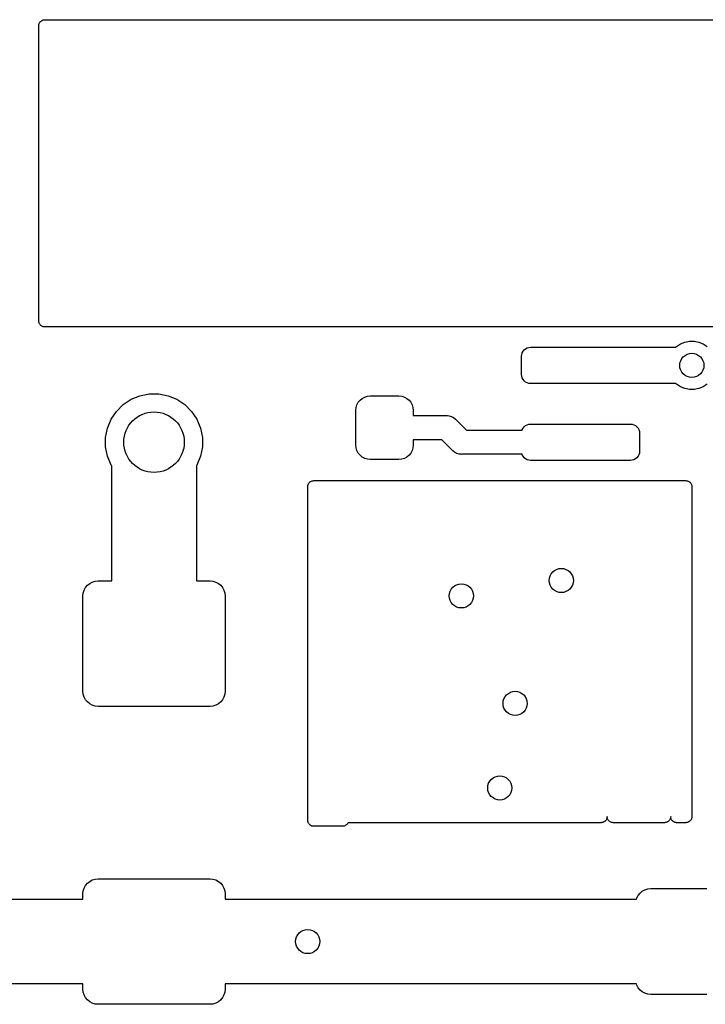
# Model space of a CAD drawing. Extents: x 1 to 139, y -76 to -1.
# Tile 44 of 51: x 104 to 116, y -73 to -57. Entities that reach past the tile are written whole.
import ezdxf

# ---------------------------------------------------------------- set-up
doc = ezdxf.new("R2010")
doc.units = 0
doc.header["$MEASUREMENT"] = 0
doc.layers.add('BLACK', color=7, linetype='CONTINUOUS')

msp = doc.modelspace()

# ---------------------------------------------------------------- linework, layer by layer
at = {"layer": 'BLACK', "linetype": 'CONTINUOUS'}
for p, q in [((104.775, -57.2486), (104.776, -57.2393)), ((104.775, -57.2493), (104.775, -57.2486)), ((104.775, -57.25), (104.775, -57.2493)), ((104.775, -57.2493), (104.775, -57.2493)), ((104.775, -57.2493), (104.775, -57.2493)), ((104.775, -62.13), (104.775, -57.25)), ((104.776, -57.2393), (104.777, -57.2299)), ((104.777, -57.2292), (104.78, -57.2202)), ((104.777, -57.2296), (104.777, -57.2292)), ((104.777, -57.2299), (104.777, -57.2296)), ((104.78, -57.2202), (104.783, -57.2112)), ((104.783, -57.2106), (104.788, -57.2023)), ((104.783, -57.2109), (104.783, -57.2106)), ((104.783, -57.2112), (104.783, -57.2109)), ((104.788, -57.2023), (104.792, -57.1941)), ((104.792, -57.1935), (104.799, -57.1863)), ((104.792, -57.1938), (104.792, -57.1935)), ((104.792, -57.1941), (104.792, -57.1938)), ((104.799, -57.1863), (104.805, -57.179)), ((104.805, -57.1786), (104.812, -57.1727)), ((104.805, -57.1788), (104.805, -57.1786)), ((104.805, -57.179), (104.805, -57.1788)), ((104.812, -57.1727), (104.82, -57.1667)), ((104.82, -57.1663), (104.829, -57.162)), ((104.82, -57.1665), (104.82, -57.1663)), ((104.82, -57.1667), (104.82, -57.1665)), ((104.829, -57.162), (104.837, -57.1575)), ((104.837, -57.1574), (104.838, -57.1573)), ((104.837, -57.1575), (104.837, -57.1574)), ((104.838, -57.1573), (104.847, -57.1546)), ((104.847, -57.1546), (104.856, -57.1519)), ((104.856, -57.1518), (104.866, -57.1509)), ((104.856, -57.1519), (104.856, -57.1518)), ((104.856, -57.1519), (104.856, -57.1519)), ((104.866, -57.1509), (104.875, -57.15)), ((104.875, -57.15), (116.725, -57.15)), ((104.776, -62.1393), (104.775, -62.13)), ((104.777, -62.1487), (104.776, -62.1393)), ((104.777, -62.1491), (104.777, -62.1487)), ((104.777, -62.1494), (104.777, -62.1491)), ((104.78, -62.1585), (104.777, -62.1494)), ((104.782, -62.1675), (104.78, -62.1585)), ((104.782, -62.1678), (104.782, -62.1675)), ((104.783, -62.1681), (104.782, -62.1678)), ((104.787, -62.1765), (104.783, -62.1681)), ((104.791, -62.1848), (104.787, -62.1765)), ((104.792, -62.185), (104.791, -62.1848)), ((104.792, -62.1853), (104.792, -62.185)), ((104.798, -62.1927), (104.792, -62.1853)), ((104.804, -62.2), (104.798, -62.1927)), ((104.804, -62.2002), (104.804, -62.2)), ((104.804, -62.2005), (104.804, -62.2002)), ((104.811, -62.2064), (104.804, -62.2005)), ((104.819, -62.2125), (104.811, -62.2064)), ((104.819, -62.2127), (104.819, -62.2125)), ((104.819, -62.2129), (104.819, -62.2127)), ((104.827, -62.2174), (104.819, -62.2129)), ((104.836, -62.2219), (104.827, -62.2174)), ((104.836, -62.222), (104.836, -62.2219)), ((104.836, -62.2222), (104.836, -62.222)), ((104.845, -62.225), (104.836, -62.2222)), ((104.854, -62.2278), (104.845, -62.225)), ((104.855, -62.2279), (104.854, -62.2278)), ((104.855, -62.228), (104.855, -62.2279)), ((104.864, -62.2289), (104.855, -62.228)), ((104.874, -62.23), (104.864, -62.2289)), ((104.875, -62.23), (104.874, -62.23)), ((104.874, -62.23), (104.874, -62.23)), ((104.874, -62.23), (104.874, -62.23)), ((104.874, -62.23), (104.874, -62.23)), ((116.725, -62.23), (104.875, -62.23)), ((115.381, -62.5105), (115.453, -62.4804)), ((115.453, -62.4804), (115.531, -62.465)), ((115.531, -62.465), (115.609, -62.465)), ((115.609, -62.465), (115.687, -62.4804)), ((115.687, -62.4804), (115.759, -62.5105)), ((112.758, -62.6857), (112.766, -62.6576)), ((112.766, -62.6576), (112.78, -62.6317)), ((112.78, -62.6317), (112.799, -62.6089)), ((112.799, -62.6089), (112.822, -62.5903)), ((112.822, -62.5903), (112.848, -62.5764)), ((112.848, -62.5764), (112.876, -62.5679)), ((112.876, -62.5679), (112.905, -62.565)), ((112.905, -62.565), (115.304, -62.565)), ((115.304, -62.565), (115.315, -62.5543)), ((115.315, -62.5543), (115.381, -62.5105)), ((115.759, -62.5105), (115.825, -62.5543)), ((112.755, -62.715), (112.758, -62.6857)), ((112.755, -63.015), (112.755, -62.715)), ((112.758, -63.0443), (112.755, -63.015)), ((112.766, -63.0724), (112.758, -63.0443)), ((112.78, -63.0983), (112.766, -63.0724)), ((112.799, -63.1211), (112.78, -63.0983)), ((112.822, -63.1397), (112.799, -63.1211)), ((112.848, -63.1536), (112.822, -63.1397)), ((112.876, -63.1621), (112.848, -63.1536)), ((112.905, -63.165), (112.876, -63.1621)), ((115.304, -63.165), (112.905, -63.165)), ((115.315, -63.1757), (115.304, -63.165)), ((115.381, -63.2195), (115.315, -63.1757)), ((115.453, -63.2496), (115.381, -63.2195)), ((115.531, -63.265), (115.453, -63.2496)), ((115.609, -63.265), (115.531, -63.265)), ((115.687, -63.2496), (115.609, -63.265)), ((115.759, -63.2195), (115.687, -63.2496)), ((115.825, -63.1757), (115.759, -63.2195)), ((106.17, -63.5136), (106.301, -63.426)), ((106.301, -63.426), (106.447, -63.3657)), ((106.447, -63.3657), (106.601, -63.335)), ((106.601, -63.335), (106.759, -63.335)), ((106.759, -63.335), (106.913, -63.3657)), ((106.913, -63.3657), (107.059, -63.426)), ((107.059, -63.426), (107.19, -63.5136)), ((110.033, -63.5166), (110.055, -63.4756)), ((110.055, -63.4756), (110.085, -63.4396)), ((110.085, -63.4396), (110.121, -63.41)), ((110.121, -63.41), (110.162, -63.3881)), ((110.162, -63.3881), (110.206, -63.3746)), ((110.206, -63.3746), (110.252, -63.37)), ((110.252, -63.37), (110.727, -63.37)), ((110.727, -63.37), (110.774, -63.3746)), ((110.774, -63.3746), (110.818, -63.3881)), ((110.818, -63.3881), (110.859, -63.41)), ((110.859, -63.41), (110.895, -63.4396)), ((110.895, -63.4396), (110.925, -63.4756)), ((110.925, -63.4756), (110.947, -63.5166)), ((105.971, -63.7561), (106.059, -63.625)), ((106.059, -63.625), (106.17, -63.5136)), ((107.19, -63.5136), (107.301, -63.625)), ((107.301, -63.625), (107.389, -63.7561)), ((110.015, -63.6075), (110.02, -63.5612)), ((110.015, -64.1825), (110.015, -63.6075)), ((110.02, -63.5612), (110.033, -63.5166)), ((110.947, -63.5166), (110.96, -63.5612)), ((110.96, -63.5612), (110.965, -63.6075)), ((110.965, -63.6075), (110.965, -63.695)), ((105.911, -63.9016), (105.971, -63.7561)), ((107.389, -63.7561), (107.449, -63.9016)), ((110.965, -63.695), (111.51, -63.695)), ((111.51, -63.695), (111.52, -63.694)), ((111.52, -63.694), (111.53, -63.695)), ((111.53, -63.695), (111.53, -63.695)), ((111.53, -63.695), (111.559, -63.6979)), ((111.559, -63.6979), (111.597, -63.7093)), ((111.597, -63.7093), (111.632, -63.7279)), ((111.632, -63.7279), (111.662, -63.7529)), ((111.662, -63.7529), (111.668, -63.7605)), ((111.668, -63.7605), (111.843, -63.935)), ((105.88, -64.0562), (105.911, -63.9016)), ((107.449, -63.9016), (107.48, -64.0562)), ((111.843, -63.935), (112.764, -63.935)), ((112.764, -63.935), (112.766, -63.9276)), ((112.766, -63.9276), (112.78, -63.9017)), ((112.78, -63.9017), (112.799, -63.8789)), ((112.799, -63.8789), (112.822, -63.8603)), ((112.822, -63.8603), (112.848, -63.8464)), ((112.848, -63.8464), (112.876, -63.8379)), ((112.876, -63.8379), (112.905, -63.835)), ((112.905, -63.835), (114.555, -63.835)), ((114.555, -63.835), (114.584, -63.8379)), ((114.584, -63.8379), (114.612, -63.8464)), ((114.612, -63.8464), (114.638, -63.8603)), ((114.638, -63.8603), (114.661, -63.8789)), ((114.661, -63.8789), (114.68, -63.9017)), ((114.68, -63.9017), (114.694, -63.9276)), ((114.694, -63.9276), (114.702, -63.9557)), ((114.702, -63.9557), (114.705, -63.985)), ((105.88, -64.2138), (105.88, -64.0562)), ((107.48, -64.0562), (107.48, -64.2138)), ((111.437, -64.095), (110.965, -64.095)), ((110.965, -64.095), (110.965, -64.1825)), ((111.612, -64.2695), (111.437, -64.095)), ((114.705, -63.985), (114.705, -64.285)), ((105.911, -64.3684), (105.88, -64.2138)), ((107.48, -64.2138), (107.449, -64.3684)), ((110.02, -64.2288), (110.015, -64.1825)), ((110.033, -64.2734), (110.02, -64.2288)), ((110.055, -64.3144), (110.033, -64.2734)), ((110.947, -64.2734), (110.925, -64.3144)), ((110.96, -64.2288), (110.947, -64.2734)), ((110.965, -64.1825), (110.96, -64.2288)), ((111.618, -64.2771), (111.612, -64.2695)), ((111.648, -64.3021), (111.618, -64.2771)), ((114.705, -64.285), (114.702, -64.3143)), ((105.971, -64.5139), (105.911, -64.3684)), ((107.449, -64.3684), (107.389, -64.5139)), ((110.085, -64.3504), (110.055, -64.3144)), ((110.121, -64.38), (110.085, -64.3504)), ((110.162, -64.4019), (110.121, -64.38)), ((110.206, -64.4154), (110.162, -64.4019)), ((110.252, -64.42), (110.206, -64.4154)), ((110.727, -64.42), (110.252, -64.42)), ((110.774, -64.4154), (110.727, -64.42)), ((110.818, -64.4019), (110.774, -64.4154)), ((110.859, -64.38), (110.818, -64.4019)), ((110.895, -64.3504), (110.859, -64.38)), ((110.925, -64.3144), (110.895, -64.3504)), ((111.681, -64.3194), (111.648, -64.3021)), ((111.683, -64.3207), (111.681, -64.3194)), ((111.721, -64.3321), (111.683, -64.3207)), ((111.725, -64.3325), (111.721, -64.3321)), ((111.75, -64.335), (111.725, -64.3325)), ((111.76, -64.336), (111.75, -64.335)), ((111.75, -64.335), (111.75, -64.335)), ((111.77, -64.335), (111.76, -64.336)), ((112.764, -64.335), (111.77, -64.335)), ((112.766, -64.3424), (112.764, -64.335)), ((112.78, -64.3683), (112.766, -64.3424)), ((112.799, -64.3911), (112.78, -64.3683)), ((112.822, -64.4097), (112.799, -64.3911)), ((112.848, -64.4236), (112.822, -64.4097)), ((112.876, -64.4321), (112.848, -64.4236)), ((112.905, -64.435), (112.876, -64.4321)), ((114.555, -64.435), (112.905, -64.435)), ((114.584, -64.4321), (114.555, -64.435)), ((114.612, -64.4236), (114.584, -64.4321)), ((114.638, -64.4097), (114.612, -64.4236)), ((114.661, -64.3911), (114.638, -64.4097)), ((114.68, -64.3683), (114.661, -64.3911)), ((114.694, -64.3424), (114.68, -64.3683)), ((114.702, -64.3143), (114.694, -64.3424)), ((105.98, -64.5273), (105.971, -64.5139)), ((105.98, -66.4275), (105.98, -64.5273)), ((107.389, -64.5139), (107.38, -64.5273)), ((107.38, -64.5273), (107.38, -66.4275)), ((109.265, -64.7863), (109.274, -64.782)), ((109.274, -64.782), (109.282, -64.7775)), ((109.282, -64.7774), (109.283, -64.7773)), ((109.282, -64.7775), (109.282, -64.7774)), ((109.283, -64.7773), (109.292, -64.7746)), ((109.292, -64.7746), (109.301, -64.7719)), ((109.301, -64.7718), (109.311, -64.7709)), ((109.301, -64.7719), (109.301, -64.7718)), ((109.301, -64.7719), (109.301, -64.7719)), ((109.311, -64.7709), (109.32, -64.77)), ((109.32, -64.77), (115.47, -64.77)), ((115.47, -64.77), (115.471, -64.77)), ((115.471, -64.77), (115.471, -64.77)), ((115.471, -64.77), (115.471, -64.77)), ((115.471, -64.77), (115.471, -64.77)), ((115.471, -64.77), (115.481, -64.7711)), ((115.481, -64.7711), (115.49, -64.772)), ((115.49, -64.772), (115.49, -64.7721)), ((115.49, -64.7721), (115.491, -64.7722)), ((115.491, -64.7722), (115.5, -64.775)), ((115.5, -64.775), (115.509, -64.7778)), ((115.509, -64.7778), (115.509, -64.778)), ((115.509, -64.778), (115.509, -64.7781)), ((115.509, -64.7781), (115.518, -64.7826)), ((115.518, -64.7826), (115.526, -64.7871)), ((109.22, -64.8686), (109.221, -64.8593)), ((109.22, -64.8693), (109.22, -64.8686)), ((109.22, -64.87), (109.22, -64.8693)), ((109.22, -64.8693), (109.22, -64.8693)), ((109.22, -64.8693), (109.22, -64.8693)), ((109.22, -70.385), (109.22, -64.87)), ((109.221, -64.8593), (109.222, -64.8499)), ((109.222, -64.8492), (109.225, -64.8402)), ((109.222, -64.8496), (109.222, -64.8492)), ((109.222, -64.8499), (109.222, -64.8496)), ((109.225, -64.8402), (109.228, -64.8312)), ((109.228, -64.8306), (109.233, -64.8223)), ((109.228, -64.8309), (109.228, -64.8306)), ((109.228, -64.8312), (109.228, -64.8309)), ((109.233, -64.8223), (109.237, -64.8141)), ((109.237, -64.8135), (109.244, -64.8063)), ((109.237, -64.8138), (109.237, -64.8135)), ((109.237, -64.8141), (109.237, -64.8138)), ((109.244, -64.8063), (109.25, -64.799)), ((109.25, -64.7986), (109.257, -64.7927)), ((109.25, -64.7988), (109.25, -64.7986)), ((109.25, -64.799), (109.25, -64.7988)), ((109.257, -64.7927), (109.265, -64.7867)), ((109.265, -64.7865), (109.265, -64.7863)), ((109.265, -64.7867), (109.265, -64.7865)), ((115.526, -64.7871), (115.526, -64.7873)), ((115.526, -64.7873), (115.526, -64.7875)), ((115.526, -64.7875), (115.534, -64.7935)), ((115.534, -64.7935), (115.541, -64.7995)), ((115.541, -64.7995), (115.541, -64.7998)), ((115.541, -64.7998), (115.541, -64.8)), ((115.541, -64.8), (115.547, -64.8073)), ((115.547, -64.8073), (115.553, -64.8147)), ((115.553, -64.8147), (115.553, -64.815)), ((115.553, -64.815), (115.554, -64.8152)), ((115.554, -64.8152), (115.558, -64.8235)), ((115.558, -64.8235), (115.562, -64.8319)), ((115.562, -64.8319), (115.563, -64.8322)), ((115.563, -64.8322), (115.563, -64.8325)), ((115.563, -64.8325), (115.565, -64.8415)), ((115.565, -64.8415), (115.568, -64.8506)), ((115.568, -64.8506), (115.568, -64.8509)), ((115.568, -64.8509), (115.568, -64.8513)), ((115.568, -64.8513), (115.569, -64.8607)), ((115.569, -64.8607), (115.57, -64.87)), ((115.57, -64.87), (115.57, -70.325)), ((105.524, -66.5818), (105.547, -66.5386)), ((105.547, -66.5386), (105.578, -66.5007)), ((105.578, -66.5007), (105.616, -66.4696)), ((105.616, -66.4696), (105.659, -66.4465)), ((105.659, -66.4465), (105.706, -66.4323)), ((105.706, -66.4323), (105.755, -66.4275)), ((105.755, -66.4275), (105.98, -66.4275)), ((107.38, -66.4275), (107.605, -66.4275)), ((107.605, -66.4275), (107.654, -66.4323)), ((107.654, -66.4323), (107.701, -66.4465)), ((107.701, -66.4465), (107.744, -66.4696)), ((107.744, -66.4696), (107.782, -66.5007)), ((107.782, -66.5007), (107.813, -66.5386)), ((107.813, -66.5386), (107.836, -66.5818)), ((105.505, -66.6775), (105.51, -66.6287)), ((105.505, -68.2525), (105.505, -66.6775)), ((105.51, -66.6287), (105.524, -66.5818)), ((107.836, -66.5818), (107.85, -66.6287)), ((107.85, -66.6287), (107.855, -66.6775)), ((107.855, -66.6775), (107.855, -68.2525)), ((105.51, -68.3013), (105.505, -68.2525)), ((105.524, -68.3482), (105.51, -68.3013)), ((105.547, -68.3914), (105.524, -68.3482)), ((107.836, -68.3482), (107.813, -68.3914)), ((107.85, -68.3013), (107.836, -68.3482)), ((107.855, -68.2525), (107.85, -68.3013)), ((105.578, -68.4293), (105.547, -68.3914)), ((105.616, -68.4604), (105.578, -68.4293)), ((105.659, -68.4835), (105.616, -68.4604)), ((105.706, -68.4977), (105.659, -68.4835)), ((105.755, -68.5025), (105.706, -68.4977)), ((107.605, -68.5025), (105.755, -68.5025)), ((107.654, -68.4977), (107.605, -68.5025)), ((107.701, -68.4835), (107.654, -68.4977)), ((107.744, -68.4604), (107.701, -68.4835)), ((107.782, -68.4293), (107.744, -68.4604)), ((107.813, -68.3914), (107.782, -68.4293)), ((109.221, -70.3943), (109.22, -70.385)), ((109.222, -70.4037), (109.221, -70.3943)), ((109.222, -70.4041), (109.222, -70.4037)), ((109.222, -70.4044), (109.222, -70.4041)), ((109.225, -70.4135), (109.222, -70.4044)), ((109.227, -70.4225), (109.225, -70.4135)), ((109.227, -70.4228), (109.227, -70.4225)), ((109.228, -70.4231), (109.227, -70.4228)), ((109.232, -70.4315), (109.228, -70.4231)), ((109.236, -70.4398), (109.232, -70.4315)), ((109.237, -70.44), (109.236, -70.4398)), ((109.237, -70.4403), (109.237, -70.44)), ((109.243, -70.4477), (109.237, -70.4403)), ((109.249, -70.455), (109.243, -70.4477)), ((109.249, -70.4552), (109.249, -70.455)), ((109.249, -70.4555), (109.249, -70.4552)), ((109.256, -70.4615), (109.249, -70.4555)), ((109.264, -70.4675), (109.256, -70.4615)), ((109.264, -70.4677), (109.264, -70.4675)), ((109.264, -70.4679), (109.264, -70.4677)), ((109.272, -70.4724), (109.264, -70.4679)), ((109.281, -70.4769), (109.272, -70.4724)), ((109.281, -70.477), (109.281, -70.4769)), ((109.281, -70.4772), (109.281, -70.477)), ((109.29, -70.48), (109.281, -70.4772)), ((109.299, -70.4828), (109.29, -70.48)), ((109.823, -70.4804), (109.814, -70.4831)), ((109.832, -70.4777), (109.823, -70.4804)), ((109.833, -70.4776), (109.832, -70.4777)), ((109.841, -70.473), (109.833, -70.4775)), ((109.833, -70.4775), (109.833, -70.4776)), ((109.85, -70.4687), (109.841, -70.473)), ((109.858, -70.4623), (109.85, -70.4683)), ((109.85, -70.4683), (109.85, -70.4685)), ((109.85, -70.4685), (109.85, -70.4687)), ((109.865, -70.4564), (109.858, -70.4623)), ((109.871, -70.4487), (109.865, -70.456)), ((109.865, -70.456), (109.865, -70.4562)), ((109.865, -70.4562), (109.865, -70.4564)), ((109.878, -70.4415), (109.871, -70.4487)), ((109.882, -70.4327), (109.878, -70.4409)), ((109.878, -70.4409), (109.878, -70.4412)), ((109.878, -70.4412), (109.878, -70.4415)), ((109.887, -70.425), (109.882, -70.4327)), ((114.07, -70.425), (109.887, -70.425)), ((114.079, -70.4241), (114.07, -70.425)), ((114.088, -70.4233), (114.079, -70.4241)), ((114.089, -70.4231), (114.088, -70.4232)), ((114.088, -70.4232), (114.088, -70.4233)), ((114.098, -70.4205), (114.089, -70.4231)), ((114.106, -70.418), (114.098, -70.4205)), ((114.107, -70.4176), (114.106, -70.418)), ((114.108, -70.4175), (114.107, -70.4176)), ((114.116, -70.4132), (114.108, -70.4175)), ((114.124, -70.409), (114.116, -70.4132)), ((114.125, -70.4083), (114.124, -70.4086)), ((114.124, -70.4086), (114.124, -70.409)), ((114.132, -70.4025), (114.125, -70.4083)), ((114.139, -70.3969), (114.132, -70.4025)), ((114.14, -70.396), (114.139, -70.3964)), ((114.139, -70.3964), (114.139, -70.3969)), ((114.146, -70.3889), (114.14, -70.396)), ((114.152, -70.382), (114.146, -70.3889)), ((114.157, -70.3729), (114.152, -70.3809)), ((114.152, -70.3809), (114.152, -70.3814)), ((114.152, -70.3814), (114.152, -70.382)), ((114.161, -70.365), (114.157, -70.3729)), ((114.162, -70.3638), (114.161, -70.3643)), ((114.161, -70.3643), (114.161, -70.365)), ((114.164, -70.3551), (114.162, -70.3638)), ((114.167, -70.3464), (114.164, -70.3551)), ((114.168, -70.336), (114.167, -70.3451)), ((114.167, -70.3451), (114.167, -70.3458)), ((114.167, -70.3458), (114.167, -70.3464)), ((114.169, -70.327), (114.168, -70.336)), ((114.17, -70.3257), (114.169, -70.327)), ((114.171, -70.3343), (114.17, -70.325)), ((114.17, -70.325), (114.17, -70.325)), ((114.17, -70.325), (114.17, -70.3256)), ((114.17, -70.3256), (114.17, -70.3257)), ((114.17, -70.3257), (114.17, -70.3257)), ((114.17, -70.3257), (114.17, -70.3257)), ((114.172, -70.3437), (114.171, -70.3343)), ((114.172, -70.3441), (114.172, -70.3437)), ((114.172, -70.3444), (114.172, -70.3441)), ((114.175, -70.3534), (114.172, -70.3444)), ((114.177, -70.3625), (114.175, -70.3534)), ((114.177, -70.3628), (114.177, -70.3625)), ((114.178, -70.3631), (114.177, -70.3628)), ((114.182, -70.3715), (114.178, -70.3631)), ((114.186, -70.3798), (114.182, -70.3715)), ((114.187, -70.38), (114.186, -70.3798)), ((114.187, -70.3803), (114.187, -70.38)), ((114.193, -70.3877), (114.187, -70.3803)), ((114.199, -70.395), (114.193, -70.3877)), ((114.199, -70.3952), (114.199, -70.395)), ((114.199, -70.3955), (114.199, -70.3952)), ((114.206, -70.4015), (114.199, -70.3955)), ((114.214, -70.4075), (114.206, -70.4015)), ((114.214, -70.4077), (114.214, -70.4075)), ((114.214, -70.4079), (114.214, -70.4077)), ((114.222, -70.4124), (114.214, -70.4079)), ((114.231, -70.4169), (114.222, -70.4124)), ((114.231, -70.417), (114.231, -70.4169)), ((114.231, -70.4172), (114.231, -70.417)), ((114.24, -70.42), (114.231, -70.4172)), ((114.249, -70.4228), (114.24, -70.42)), ((114.25, -70.4229), (114.249, -70.4228)), ((114.25, -70.423), (114.25, -70.4229)), ((114.259, -70.4239), (114.25, -70.423)), ((114.269, -70.425), (114.259, -70.4239)), ((114.27, -70.425), (114.269, -70.425)), ((114.269, -70.425), (114.269, -70.425)), ((114.269, -70.425), (114.269, -70.425)), ((114.269, -70.425), (114.269, -70.425)), ((115.12, -70.425), (114.27, -70.425)), ((115.129, -70.4241), (115.12, -70.425)), ((115.139, -70.4232), (115.129, -70.4241)), ((115.148, -70.4204), (115.139, -70.4231)), ((115.139, -70.4231), (115.139, -70.4231)), ((115.139, -70.4231), (115.139, -70.4232)), ((115.157, -70.4177), (115.148, -70.4204)), ((115.158, -70.4176), (115.157, -70.4177)), ((115.166, -70.413), (115.158, -70.4175)), ((115.158, -70.4175), (115.158, -70.4176)), ((115.175, -70.4087), (115.166, -70.413)), ((115.183, -70.4023), (115.175, -70.4083)), ((115.175, -70.4083), (115.175, -70.4085)), ((115.175, -70.4085), (115.175, -70.4087)), ((115.19, -70.3964), (115.183, -70.4023)), ((115.196, -70.3887), (115.19, -70.396)), ((115.19, -70.396), (115.19, -70.3962)), ((115.19, -70.3962), (115.19, -70.3964)), ((115.203, -70.3815), (115.196, -70.3887)), ((115.207, -70.3727), (115.203, -70.3809)), ((115.203, -70.3809), (115.203, -70.3812)), ((115.203, -70.3812), (115.203, -70.3815)), ((115.212, -70.3644), (115.207, -70.3727)), ((115.215, -70.3547), (115.212, -70.3638)), ((115.212, -70.3638), (115.212, -70.3641)), ((115.212, -70.3641), (115.212, -70.3644)), ((115.218, -70.3458), (115.215, -70.3547)), ((115.219, -70.3357), (115.218, -70.3451)), ((115.218, -70.3451), (115.218, -70.3454)), ((115.218, -70.3454), (115.218, -70.3458)), ((115.22, -70.3264), (115.219, -70.3357)), ((115.22, -70.3256), (115.22, -70.325)), ((115.22, -70.325), (115.22, -70.325)), ((115.22, -70.325), (115.22, -70.3257)), ((115.221, -70.3347), (115.22, -70.3256)), ((115.22, -70.3257), (115.22, -70.3257)), ((115.22, -70.3257), (115.22, -70.3257)), ((115.22, -70.3257), (115.22, -70.3264)), ((115.222, -70.3437), (115.221, -70.3347)), ((115.222, -70.3444), (115.222, -70.3437)), ((115.223, -70.3451), (115.222, -70.3444)), ((115.225, -70.3538), (115.223, -70.3451)), ((115.228, -70.3625), (115.225, -70.3538)), ((115.228, -70.3631), (115.228, -70.3625)), ((115.228, -70.3637), (115.228, -70.3631)), ((115.233, -70.3717), (115.228, -70.3637)), ((115.237, -70.3798), (115.233, -70.3717)), ((115.237, -70.3803), (115.237, -70.3798)), ((115.238, -70.3809), (115.237, -70.3803)), ((115.243, -70.3879), (115.238, -70.3809)), ((115.249, -70.395), (115.243, -70.3879)), ((115.25, -70.3954), (115.249, -70.395)), ((115.25, -70.3959), (115.25, -70.3954)), ((115.257, -70.4017), (115.25, -70.3959)), ((115.264, -70.4075), (115.257, -70.4017)), ((115.265, -70.4078), (115.264, -70.4075)), ((115.265, -70.4083), (115.265, -70.4078)), ((115.273, -70.4126), (115.265, -70.4083)), ((115.281, -70.4169), (115.273, -70.4126)), ((115.282, -70.4171), (115.281, -70.4169)), ((115.282, -70.4174), (115.282, -70.4171)), ((115.291, -70.4201), (115.282, -70.4174)), ((115.3, -70.4228), (115.291, -70.4201)), ((115.3, -70.4229), (115.3, -70.4228)), ((115.301, -70.4231), (115.3, -70.4229)), ((115.31, -70.424), (115.301, -70.4231)), ((115.319, -70.425), (115.31, -70.424)), ((115.32, -70.425), (115.319, -70.425)), ((115.32, -70.425), (115.32, -70.425)), ((115.47, -70.425), (115.32, -70.425)), ((115.32, -70.425), (115.32, -70.425)), ((115.479, -70.4241), (115.47, -70.425)), ((115.489, -70.4232), (115.479, -70.4241)), ((115.498, -70.4204), (115.489, -70.4231)), ((115.489, -70.4231), (115.489, -70.4231)), ((115.489, -70.4231), (115.489, -70.4232)), ((115.507, -70.4177), (115.498, -70.4204)), ((115.508, -70.4176), (115.507, -70.4177)), ((115.516, -70.413), (115.508, -70.4175)), ((115.508, -70.4175), (115.508, -70.4176)), ((115.525, -70.4087), (115.516, -70.413)), ((115.533, -70.4023), (115.525, -70.4083)), ((115.525, -70.4083), (115.525, -70.4085)), ((115.525, -70.4085), (115.525, -70.4087)), ((115.54, -70.3964), (115.533, -70.4023)), ((115.546, -70.3887), (115.54, -70.396)), ((115.54, -70.396), (115.54, -70.3962)), ((115.54, -70.3962), (115.54, -70.3964)), ((115.553, -70.3815), (115.546, -70.3887)), ((115.557, -70.3727), (115.553, -70.3809)), ((115.553, -70.3809), (115.553, -70.3812)), ((115.553, -70.3812), (115.553, -70.3815)), ((115.562, -70.3644), (115.557, -70.3727)), ((115.565, -70.3547), (115.562, -70.3638)), ((115.562, -70.3638), (115.562, -70.3641)), ((115.562, -70.3641), (115.562, -70.3644)), ((115.568, -70.3458), (115.565, -70.3547)), ((115.569, -70.3357), (115.568, -70.3451)), ((115.568, -70.3451), (115.568, -70.3454)), ((115.568, -70.3454), (115.568, -70.3458)), ((115.57, -70.3264), (115.569, -70.3357)), ((115.57, -70.325), (115.57, -70.3257)), ((115.57, -70.3257), (115.57, -70.3257)), ((115.57, -70.3257), (115.57, -70.3257)), ((115.57, -70.3257), (115.57, -70.3264)), ((109.3, -70.4829), (109.299, -70.4828)), ((109.3, -70.483), (109.3, -70.4829)), ((109.309, -70.4839), (109.3, -70.483)), ((109.319, -70.485), (109.309, -70.4839)), ((109.32, -70.485), (109.319, -70.485)), ((109.319, -70.485), (109.319, -70.485)), ((109.319, -70.485), (109.319, -70.485)), ((109.319, -70.485), (109.319, -70.485)), ((109.795, -70.485), (109.32, -70.485)), ((109.804, -70.4841), (109.795, -70.485)), ((109.814, -70.4832), (109.804, -70.4841)), ((109.814, -70.4831), (109.814, -70.4831)), ((109.814, -70.4831), (109.814, -70.4832)), ((105.547, -71.4636), (105.578, -71.4257)), ((105.578, -71.4257), (105.616, -71.3946)), ((105.616, -71.3946), (105.659, -71.3715)), ((105.659, -71.3715), (105.706, -71.3573)), ((105.706, -71.3573), (105.755, -71.3525)), ((105.755, -71.3525), (107.605, -71.3525)), ((107.605, -71.3525), (107.654, -71.3573)), ((107.654, -71.3573), (107.701, -71.3715)), ((107.701, -71.3715), (107.744, -71.3946)), ((107.744, -71.3946), (107.782, -71.4257)), ((107.782, -71.4257), (107.813, -71.4636)), ((105.505, -71.6025), (105.51, -71.5537)), ((105.505, -71.69), (105.505, -71.6025)), ((105.51, -71.5537), (105.524, -71.5068)), ((105.524, -71.5068), (105.547, -71.4636)), ((107.813, -71.4636), (107.836, -71.5068)), ((107.836, -71.5068), (107.85, -71.5537)), ((107.85, -71.5537), (107.855, -71.6025)), ((107.855, -71.6025), (107.855, -71.69)), ((114.682, -71.6261), (114.713, -71.5882)), ((114.713, -71.5882), (114.751, -71.5571)), ((114.751, -71.5571), (114.794, -71.534)), ((114.794, -71.534), (114.841, -71.5198)), ((114.841, -71.5198), (114.89, -71.515)), ((114.89, -71.515), (115.815, -71.515)), ((99.5199, -71.69), (105.505, -71.69)), ((107.855, -71.69), (114.653, -71.69)), ((114.653, -71.69), (114.659, -71.6693)), ((114.659, -71.6693), (114.682, -71.6261)), ((105.505, -73.09), (99.2644, -73.09)), ((105.505, -73.1775), (105.505, -73.09)), ((105.51, -73.2263), (105.505, -73.1775)), ((105.524, -73.2732), (105.51, -73.2263)), ((107.85, -73.2263), (107.836, -73.2732)), ((107.855, -73.1775), (107.85, -73.2263)), ((114.653, -73.09), (107.855, -73.09)), ((107.855, -73.09), (107.855, -73.1775)), ((114.659, -73.1107), (114.653, -73.09)), ((114.682, -73.1539), (114.659, -73.1107)), ((114.713, -73.1918), (114.682, -73.1539)), ((114.751, -73.2229), (114.713, -73.1918)), ((114.794, -73.246), (114.751, -73.2229)), ((114.841, -73.2602), (114.794, -73.246)), ((105.547, -73.3164), (105.524, -73.2732)), ((105.578, -73.3543), (105.547, -73.3164)), ((105.616, -73.3854), (105.578, -73.3543)), ((105.659, -73.4085), (105.616, -73.3854)), ((105.706, -73.4227), (105.659, -73.4085)), ((107.701, -73.4085), (107.654, -73.4227)), ((107.744, -73.3854), (107.701, -73.4085)), ((107.782, -73.3543), (107.744, -73.3854)), ((107.813, -73.3164), (107.782, -73.3543)), ((107.836, -73.2732), (107.813, -73.3164)), ((114.89, -73.265), (114.841, -73.2602)), ((115.815, -73.265), (114.89, -73.265)), ((105.755, -73.4275), (105.706, -73.4227)), ((107.605, -73.4275), (105.755, -73.4275)), ((107.654, -73.4227), (107.605, -73.4275))]:
    msp.add_line(p, q, dxfattribs=at)
at = {"layer": 'BLACK'}
for centre, radius in [((115.57, -62.865), 0.2), ((106.68, -64.135), 0.5), ((113.411, -66.421), 0.2), ((111.76, -66.675), 0.2), ((112.649, -68.453), 0.2), ((112.395, -69.85), 0.2), ((109.22, -72.39), 0.2)]:
    msp.add_circle(centre, radius, dxfattribs=at)

doc.saveas('drawing.dxf')
